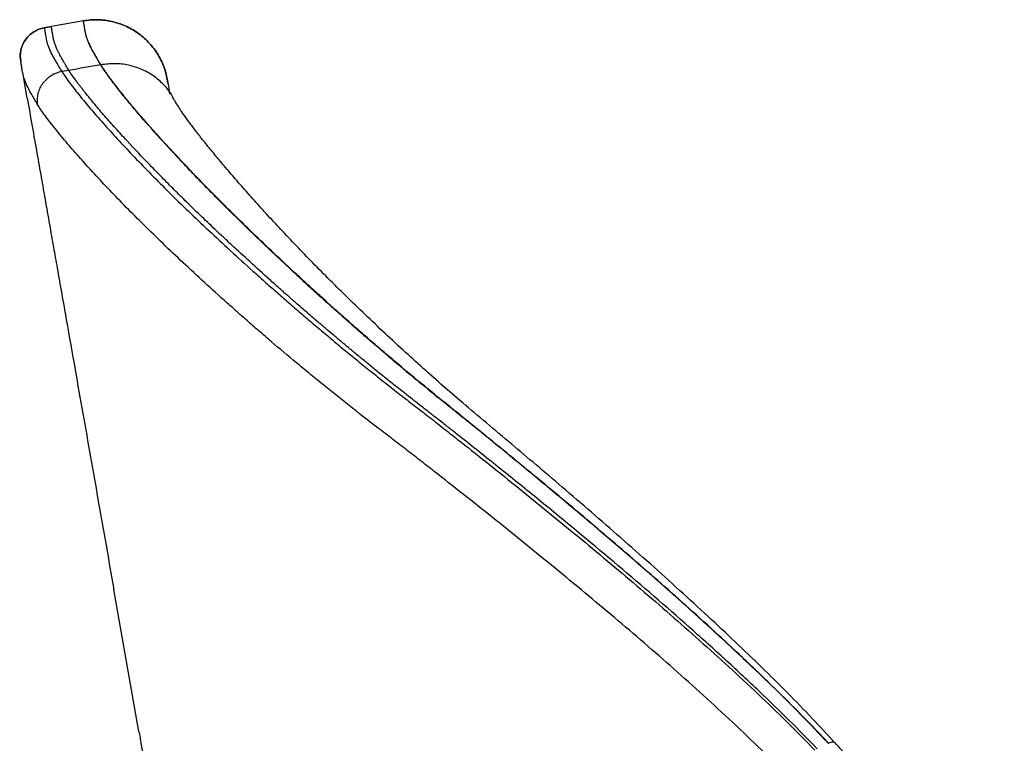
# Model space of a CAD drawing. Header units: millimetres. Extents: x 77 to 196, y 92 to 180.
# Tile 4 of 21: x 77 to 91, y 124 to 134. Entities that reach past the tile are written whole.
import ezdxf

# ---------------------------------------------------------------- set-up
doc = ezdxf.new("R2010")
doc.units = ezdxf.units.MM

msp = doc.modelspace()

# ---------------------------------------------------------------- linework, layer by layer
at = {"color": 7, "linetype": 'Continuous', "lineweight": 25}
for p, q in [((77.811, 133.558), (77.712, 133.541)), ((77.712, 133.541), (77.811, 133.558)), ((77.811, 133.558), (77.712, 133.541)), ((77.712, 133.541), (77.712, 133.541)), ((77.712, 133.541), (77.712, 133.541)), ((78.254, 133.636), (77.811, 133.558)), ((78.254, 133.636), (77.811, 133.558)), ((77.811, 133.558), (77.811, 133.558)), ((77.388, 133.077), (77.388, 133.077)), ((77.388, 133.077), (77.388, 133.077)), ((77.477, 132.571), (77.415, 132.922)), ((78.053, 132.952), (77.956, 132.935)), ((79.421, 132.778), (79.412, 132.825)), ((79.412, 132.825), (79.412, 132.825)), ((79.448, 132.623), (79.438, 132.679)), ((79.497, 132.563), (79.49, 132.579)), ((79.021, 123.82), (78.674, 125.784)), ((88.541, 123.659), (88.545, 123.66)), ((88.629, 123.671), (88.628, 123.671)), ((88.629, 123.671), (88.628, 123.671)), ((88.629, 123.669), (88.628, 123.67))]:
    msp.add_line(p, q, dxfattribs=at)
for points, knots in [([(77.712, 133.541), (77.661, 133.532), (77.611, 133.512), (77.523, 133.456), (77.484, 133.419), (77.424, 133.333), (77.402, 133.285), (77.38, 133.182), (77.379, 133.129), (77.388, 133.077)], [0, 0, 0, 0, 0.25, 0.25, 0.5, 0.5, 0.75, 0.75, 1, 1, 1, 1]), ([(77.388, 133.077), (77.379, 133.129), (77.38, 133.182), (77.402, 133.285), (77.424, 133.333), (77.484, 133.419), (77.523, 133.456), (77.611, 133.512), (77.661, 133.532), (77.712, 133.541)], [0, 0, 0, 0, 0.25, 0.25, 0.5, 0.5, 0.75, 0.75, 1, 1, 1, 1]), ([(77.594, 133.495), (77.605, 133.502), (77.64, 133.527), (77.683, 133.535), (77.712, 133.541)], [0, 0, 0, 0, 0.307825, 1, 1, 1, 1]), ([(77.712, 133.541), (77.712, 133.541), (77.713, 133.537), (77.715, 133.524), (77.717, 133.513), (77.722, 133.486), (77.725, 133.469), (77.73, 133.438), (77.732, 133.427), (77.736, 133.403), (77.739, 133.39), (77.744, 133.363), (77.747, 133.349), (77.755, 133.32), (77.76, 133.305), (77.771, 133.274), (77.778, 133.257), (77.789, 133.232), (77.793, 133.223), (77.801, 133.206), (77.806, 133.197), (77.815, 133.179), (77.82, 133.169), (77.83, 133.15), (77.835, 133.14), (77.846, 133.121), (77.852, 133.111), (77.863, 133.09), (77.869, 133.08), (77.881, 133.058), (77.888, 133.048), (77.9, 133.026), (77.907, 133.015), (77.927, 132.981), (77.941, 132.958), (77.956, 132.935)], [0, 0, 0, 0, 0.125, 0.125, 0.25, 0.25, 0.375, 0.375, 0.4375, 0.4375, 0.5, 0.5, 0.5625, 0.5625, 0.625, 0.625, 0.6875, 0.6875, 0.71875, 0.71875, 0.75, 0.75, 0.78125, 0.78125, 0.8125, 0.8125, 0.84375, 0.84375, 0.875, 0.875, 0.90625, 0.90625, 0.9375, 0.9375, 1, 1, 1, 1]), ([(78.053, 132.952), (78.038, 132.976), (78.024, 132.999), (78.004, 133.032), (77.998, 133.043), (77.985, 133.065), (77.979, 133.076), (77.967, 133.097), (77.961, 133.108), (77.952, 133.124), (77.949, 133.129), (77.943, 133.14), (77.941, 133.145), (77.932, 133.16), (77.927, 133.17), (77.919, 133.185), (77.916, 133.19), (77.911, 133.199), (77.909, 133.204), (77.905, 133.212), (77.904, 133.214), (77.902, 133.218), (77.901, 133.22), (77.897, 133.227), (77.895, 133.232), (77.889, 133.245), (77.885, 133.253), (77.878, 133.27), (77.875, 133.279), (77.868, 133.295), (77.865, 133.304), (77.856, 133.327), (77.852, 133.343), (77.844, 133.372), (77.841, 133.386), (77.838, 133.403), (77.837, 133.406), (77.836, 133.412), (77.836, 133.415), (77.834, 133.424), (77.833, 133.43), (77.83, 133.447), (77.828, 133.458), (77.823, 133.488), (77.82, 133.505), (77.817, 133.521), (77.817, 133.525), (77.816, 133.53), (77.815, 133.533), (77.814, 133.541), (77.813, 133.545), (77.811, 133.555), (77.811, 133.558), (77.811, 133.558)], [0, 0, 0, 0, 0.0625, 0.0625, 0.09375, 0.09375, 0.125, 0.125, 0.15625, 0.15625, 0.171875, 0.171875, 0.1875, 0.1875, 0.21875, 0.21875, 0.234375, 0.234375, 0.25, 0.25, 0.257812, 0.257812, 0.265625, 0.265625, 0.28125, 0.28125, 0.3125, 0.3125, 0.34375, 0.34375, 0.375, 0.375, 0.4375, 0.4375, 0.5, 0.5, 0.515625, 0.515625, 0.53125, 0.53125, 0.5625, 0.5625, 0.625, 0.625, 0.75, 0.75, 0.78125, 0.78125, 0.8125, 0.8125, 0.875, 0.875, 1, 1, 1, 1]), ([(79.412, 132.825), (79.401, 132.89), (79.383, 132.953), (79.336, 133.075), (79.306, 133.134), (79.236, 133.244), (79.195, 133.296), (79.105, 133.39), (79.055, 133.433), (78.947, 133.508), (78.89, 133.541), (78.77, 133.593), (78.708, 133.614), (78.58, 133.642), (78.515, 133.65), (78.384, 133.653), (78.318, 133.648), (78.254, 133.636)], [0, 0, 0, 0, 0.125, 0.125, 0.25, 0.25, 0.375, 0.375, 0.5, 0.5, 0.625, 0.625, 0.75, 0.75, 0.875, 0.875, 1, 1, 1, 1]), ([(78.254, 133.636), (78.318, 133.648), (78.384, 133.653), (78.515, 133.65), (78.58, 133.642), (78.708, 133.614), (78.77, 133.593), (78.89, 133.541), (78.947, 133.508), (79.055, 133.433), (79.105, 133.39), (79.195, 133.296), (79.236, 133.244), (79.306, 133.134), (79.336, 133.075), (79.383, 132.953), (79.401, 132.89), (79.412, 132.825)], [0, 0, 0, 0, 0.125, 0.125, 0.25, 0.25, 0.375, 0.375, 0.5, 0.5, 0.625, 0.625, 0.75, 0.75, 0.875, 0.875, 1, 1, 1, 1]), ([(78.254, 133.636), (78.319, 133.648), (78.384, 133.653), (78.482, 133.651), (78.514, 133.648), (78.579, 133.641), (78.612, 133.635), (78.708, 133.614), (78.77, 133.593), (78.859, 133.554), (78.889, 133.539), (78.946, 133.507), (78.974, 133.49), (79.054, 133.434), (79.104, 133.391), (79.172, 133.32), (79.194, 133.295), (79.234, 133.244), (79.272, 133.191), (79.304, 133.134), (79.334, 133.076), (79.347, 133.046), (79.383, 132.953), (79.401, 132.89), (79.412, 132.825)], [0, 0, 0, 0, 0.125, 0.125, 0.1875, 0.1875, 0.25, 0.25, 0.375, 0.375, 0.4375, 0.4375, 0.5, 0.5, 0.625, 0.625, 0.6875, 0.6875, 0.75, 0.8125, 0.8125, 0.875, 0.875, 1, 1, 1, 1]), ([(78.493, 133.03), (78.478, 133.053), (78.465, 133.076), (78.439, 133.121), (78.426, 133.143), (78.408, 133.176), (78.402, 133.186), (78.391, 133.207), (78.385, 133.217), (78.374, 133.238), (78.369, 133.248), (78.358, 133.267), (78.353, 133.277), (78.347, 133.289), (78.346, 133.291), (78.344, 133.296), (78.341, 133.303), (78.338, 133.309), (78.332, 133.322), (78.328, 133.331), (78.317, 133.357), (78.311, 133.373), (78.299, 133.405), (78.295, 133.421), (78.287, 133.45), (78.284, 133.464), (78.281, 133.479), (78.281, 133.481), (78.281, 133.484), (78.28, 133.485), (78.279, 133.49), (78.279, 133.493), (78.277, 133.503), (78.276, 133.508), (78.273, 133.526), (78.271, 133.536), (78.266, 133.566), (78.263, 133.583), (78.26, 133.6), (78.26, 133.603), (78.259, 133.609), (78.258, 133.611), (78.257, 133.619), (78.256, 133.623), (78.254, 133.633), (78.254, 133.636), (78.254, 133.636)], [0, 0, 0, 0, 0.0625, 0.0625, 0.125, 0.125, 0.15625, 0.15625, 0.1875, 0.1875, 0.21875, 0.21875, 0.25, 0.25, 0.257812, 0.257812, 0.265625, 0.28125, 0.28125, 0.3125, 0.3125, 0.375, 0.375, 0.4375, 0.4375, 0.5, 0.5, 0.507812, 0.507812, 0.515625, 0.515625, 0.53125, 0.53125, 0.5625, 0.5625, 0.625, 0.625, 0.75, 0.75, 0.78125, 0.78125, 0.8125, 0.8125, 0.875, 0.875, 1, 1, 1, 1]), ([(78.495, 133.03), (78.48, 133.054), (78.465, 133.077), (78.445, 133.111), (78.439, 133.123), (78.426, 133.145), (78.42, 133.156), (78.408, 133.177), (78.403, 133.188), (78.392, 133.208), (78.386, 133.218), (78.375, 133.238), (78.369, 133.248), (78.36, 133.268), (78.355, 133.277), (78.346, 133.296), (78.341, 133.305), (78.333, 133.323), (78.329, 133.332), (78.318, 133.358), (78.311, 133.374), (78.294, 133.422), (78.287, 133.451), (78.279, 133.491), (78.277, 133.503), (78.273, 133.526), (78.271, 133.537), (78.266, 133.567), (78.263, 133.583), (78.256, 133.623), (78.254, 133.636), (78.254, 133.636)], [0, 0, 0, 0, 0.0625, 0.0625, 0.09375, 0.09375, 0.125, 0.125, 0.15625, 0.15625, 0.1875, 0.1875, 0.21875, 0.21875, 0.25, 0.25, 0.28125, 0.28125, 0.3125, 0.3125, 0.375, 0.375, 0.5, 0.5, 0.5625, 0.5625, 0.625, 0.625, 0.75, 0.75, 1, 1, 1, 1]), ([(77.388, 133.077), (77.381, 133.123), (77.373, 133.173), (77.39, 133.219), (77.391, 133.223)], [0, 0, 0, 0, 0.916792, 1, 1, 1, 1]), ([(77.616, 132.488), (77.602, 132.51), (77.589, 132.532), (77.57, 132.565), (77.564, 132.576), (77.552, 132.597), (77.546, 132.607), (77.535, 132.628), (77.529, 132.638), (77.518, 132.658), (77.513, 132.668), (77.503, 132.686), (77.498, 132.696), (77.488, 132.714), (77.484, 132.723), (77.475, 132.741), (77.471, 132.749), (77.464, 132.766), (77.46, 132.774), (77.45, 132.799), (77.444, 132.815), (77.433, 132.845), (77.429, 132.859), (77.422, 132.888), (77.419, 132.901), (77.414, 132.927), (77.412, 132.94), (77.408, 132.964), (77.406, 132.975), (77.4, 133.006), (77.397, 133.023), (77.393, 133.05), (77.391, 133.06), (77.388, 133.074), (77.388, 133.077), (77.388, 133.077)], [0, 0, 0, 0, 0.0625, 0.0625, 0.09375, 0.09375, 0.125, 0.125, 0.15625, 0.15625, 0.1875, 0.1875, 0.21875, 0.21875, 0.25, 0.25, 0.28125, 0.28125, 0.3125, 0.3125, 0.375, 0.375, 0.4375, 0.4375, 0.5, 0.5, 0.5625, 0.5625, 0.625, 0.625, 0.75, 0.75, 0.875, 0.875, 1, 1, 1, 1]), ([(88.541, 123.659), (88.3, 123.917), (88.038, 124.183), (87.618, 124.592), (87.474, 124.729), (87.179, 125.007), (87.027, 125.147), (86.565, 125.568), (86.246, 125.851), (85.595, 126.417), (85.263, 126.699), (84.752, 127.128), (84.579, 127.271), (84.318, 127.486), (84.231, 127.558), (84.056, 127.702), (83.968, 127.773), (83.793, 127.916), (83.707, 127.986), (83.602, 128.071), (83.581, 128.088), (83.539, 128.122), (83.518, 128.138), (83.453, 128.191), (83.405, 128.229), (83.348, 128.275), (83.342, 128.28), (83.328, 128.291), (83.32, 128.298), (83.294, 128.319), (83.273, 128.335), (83.224, 128.375), (83.197, 128.397), (83.157, 128.428), (83.149, 128.435), (83.134, 128.448), (83.126, 128.454), (83.104, 128.472), (83.09, 128.483), (83.05, 128.515), (83.028, 128.534), (82.999, 128.558), (82.99, 128.565), (82.972, 128.579), (82.963, 128.587), (82.92, 128.622), (82.888, 128.648), (82.83, 128.696), (82.804, 128.718), (82.756, 128.758), (82.733, 128.777), (82.664, 128.835), (82.62, 128.871), (82.536, 128.942), (82.496, 128.976), (82.438, 129.025), (82.42, 129.041), (82.383, 129.073), (82.364, 129.089), (82.309, 129.136), (82.271, 129.168), (82.219, 129.213), (82.203, 129.227), (82.171, 129.255), (82.155, 129.269), (82.121, 129.298), (82.104, 129.313), (82.067, 129.345), (82.049, 129.361), (81.996, 129.407), (81.965, 129.435), (81.921, 129.474), (81.907, 129.486), (81.879, 129.51), (81.866, 129.522), (81.825, 129.559), (81.798, 129.583), (81.717, 129.655), (81.664, 129.702), (81.56, 129.796), (81.509, 129.842), (81.41, 129.932), (81.363, 129.975), (81.294, 130.038), (81.272, 130.059), (81.228, 130.1), (81.206, 130.12), (81.095, 130.223), (81.009, 130.304), (80.84, 130.462), (80.759, 130.54), (80.64, 130.654), (80.601, 130.691), (80.526, 130.764), (80.489, 130.8), (80.384, 130.903), (80.32, 130.966), (80.227, 131.058), (80.197, 131.088), (80.137, 131.148), (80.108, 131.177), (80.021, 131.265), (79.965, 131.322), (79.854, 131.437), (79.799, 131.494), (79.692, 131.607), (79.638, 131.663), (79.479, 131.833), (79.375, 131.946), (79.171, 132.172), (79.072, 132.285), (78.931, 132.452), (78.884, 132.507), (78.818, 132.589), (78.796, 132.616), (78.754, 132.67), (78.733, 132.697), (78.692, 132.75), (78.671, 132.776), (78.632, 132.828), (78.612, 132.854), (78.557, 132.931), (78.523, 132.981), (78.493, 133.03)], [0, 0, 0, 0, 0.0625, 0.0625, 0.09375, 0.09375, 0.125, 0.125, 0.1875, 0.1875, 0.25, 0.25, 0.28125, 0.28125, 0.296875, 0.296875, 0.3125, 0.3125, 0.328125, 0.328125, 0.332031, 0.332031, 0.335937, 0.335937, 0.34375, 0.34375, 0.344727, 0.344727, 0.345703, 0.345703, 0.347656, 0.347656, 0.349609, 0.349609, 0.350098, 0.350098, 0.350586, 0.350586, 0.351562, 0.351562, 0.353516, 0.353516, 0.354492, 0.354492, 0.355469, 0.355469, 0.359375, 0.359375, 0.363281, 0.363281, 0.367187, 0.367187, 0.375, 0.375, 0.382812, 0.382812, 0.386719, 0.386719, 0.390625, 0.390625, 0.398437, 0.398437, 0.402344, 0.402344, 0.40625, 0.40625, 0.410156, 0.410156, 0.414062, 0.414062, 0.421875, 0.421875, 0.425781, 0.425781, 0.429687, 0.429687, 0.4375, 0.4375, 0.453125, 0.453125, 0.46875, 0.46875, 0.484375, 0.484375, 0.492187, 0.492187, 0.5, 0.5, 0.53125, 0.53125, 0.5625, 0.5625, 0.578125, 0.578125, 0.59375, 0.59375, 0.625, 0.625, 0.640625, 0.640625, 0.65625, 0.65625, 0.6875, 0.6875, 0.71875, 0.71875, 0.75, 0.75, 0.8125, 0.8125, 0.875, 0.875, 0.90625, 0.90625, 0.921875, 0.921875, 0.9375, 0.9375, 0.953125, 0.953125, 0.96875, 0.96875, 1, 1, 1, 1]), ([(88.545, 123.66), (88.514, 123.693), (88.483, 123.726), (88.421, 123.791), (88.39, 123.823), (88.297, 123.92), (88.235, 123.985), (88.046, 124.176), (87.92, 124.302), (87.664, 124.551), (87.536, 124.674), (87.278, 124.919), (87.148, 125.039), (86.757, 125.399), (86.496, 125.633), (85.975, 126.092), (85.714, 126.317), (85.195, 126.761), (84.936, 126.978), (84.549, 127.3), (84.42, 127.406), (84.164, 127.617), (84.036, 127.722), (83.844, 127.878), (83.78, 127.93), (83.685, 128.007), (83.653, 128.033), (83.59, 128.084), (83.558, 128.11), (83.464, 128.187), (83.401, 128.238), (83.306, 128.315), (83.275, 128.34), (83.212, 128.391), (83.18, 128.416), (83.024, 128.543), (82.9, 128.645), (82.716, 128.798), (82.655, 128.849), (82.534, 128.951), (82.474, 129.002), (82.355, 129.103), (82.296, 129.154), (82.179, 129.255), (82.121, 129.305), (82.034, 129.381), (82.006, 129.406), (81.949, 129.456), (81.92, 129.481), (81.835, 129.556), (81.779, 129.606), (81.696, 129.681), (81.668, 129.706), (81.613, 129.755), (81.586, 129.78), (81.531, 129.83), (81.504, 129.854), (81.449, 129.903), (81.422, 129.928), (81.341, 130.002), (81.289, 130.051), (81.183, 130.148), (81.131, 130.197), (80.873, 130.437), (80.676, 130.625), (80.302, 130.989), (80.125, 131.165), (79.874, 131.421), (79.793, 131.505), (79.637, 131.67), (79.561, 131.751), (79.414, 131.909), (79.343, 131.986), (79.241, 132.099), (79.208, 132.137), (79.142, 132.21), (79.11, 132.247), (79.048, 132.318), (79.018, 132.354), (78.959, 132.423), (78.93, 132.457), (78.874, 132.524), (78.847, 132.557), (78.808, 132.605), (78.795, 132.621), (78.77, 132.653), (78.757, 132.669), (78.721, 132.716), (78.697, 132.746), (78.652, 132.806), (78.629, 132.835), (78.598, 132.878), (78.588, 132.893), (78.568, 132.921), (78.558, 132.935), (78.539, 132.963), (78.53, 132.976), (78.516, 132.997), (78.51, 133.007), (78.503, 133.017), (78.499, 133.023), (78.497, 133.027), (78.495, 133.03)], [0, 0, 0, 0, 0.007813, 0.007813, 0.015625, 0.015625, 0.03125, 0.03125, 0.0625, 0.0625, 0.09375, 0.09375, 0.125, 0.125, 0.1875, 0.1875, 0.25, 0.25, 0.3125, 0.3125, 0.34375, 0.34375, 0.375, 0.375, 0.390625, 0.390625, 0.398438, 0.398438, 0.40625, 0.40625, 0.421875, 0.421875, 0.429688, 0.429688, 0.4375, 0.4375, 0.46875, 0.46875, 0.484375, 0.484375, 0.5, 0.5, 0.515625, 0.515625, 0.53125, 0.53125, 0.539063, 0.539063, 0.546875, 0.546875, 0.5625, 0.5625, 0.570312, 0.570312, 0.578125, 0.578125, 0.585937, 0.585937, 0.59375, 0.59375, 0.609375, 0.609375, 0.625, 0.625, 0.6875, 0.6875, 0.75, 0.75, 0.78125, 0.78125, 0.8125, 0.8125, 0.84375, 0.84375, 0.859375, 0.859375, 0.875, 0.875, 0.890625, 0.890625, 0.90625, 0.90625, 0.921875, 0.921875, 0.929688, 0.929688, 0.9375, 0.9375, 0.953125, 0.953125, 0.96875, 0.96875, 0.976563, 0.976563, 0.984375, 0.984375, 0.992188, 0.992188, 0.996094, 0.998047, 0.998047, 1, 1, 1, 1]), ([(77.956, 132.935), (77.904, 132.926), (77.855, 132.907), (77.765, 132.852), (77.726, 132.816), (77.663, 132.734), (77.639, 132.687), (77.613, 132.588), (77.609, 132.537), (77.616, 132.488)], [0, 0, 0, 0, 0.25, 0.25, 0.5, 0.5, 0.75, 0.75, 1, 1, 1, 1]), ([(77.956, 132.935), (77.972, 132.908), (77.99, 132.882), (78.028, 132.828), (78.048, 132.8), (78.091, 132.744), (78.114, 132.715), (78.161, 132.656), (78.185, 132.626), (78.222, 132.579), (78.235, 132.563), (78.261, 132.532), (78.274, 132.516), (78.314, 132.467), (78.341, 132.435), (78.426, 132.335), (78.486, 132.267), (78.675, 132.056), (78.812, 131.908), (79.035, 131.675), (79.112, 131.596), (79.271, 131.434), (79.354, 131.351), (79.609, 131.098), (79.791, 130.923), (80.081, 130.651), (80.18, 130.558), (80.384, 130.372), (80.488, 130.277), (80.647, 130.134), (80.701, 130.086), (80.809, 129.99), (80.864, 129.941), (80.946, 129.868), (80.974, 129.844), (81.03, 129.795), (81.058, 129.771), (81.142, 129.698), (81.199, 129.649), (81.313, 129.55), (81.371, 129.501), (81.458, 129.427), (81.488, 129.403), (81.546, 129.353), (81.576, 129.328), (81.664, 129.254), (81.724, 129.204), (81.814, 129.13), (81.844, 129.105), (81.905, 129.055), (81.935, 129.03), (82.027, 128.955), (82.089, 128.904), (82.213, 128.804), (82.275, 128.754), (82.402, 128.653), (82.465, 128.603), (82.593, 128.502), (82.658, 128.451), (82.788, 128.35), (82.854, 128.3), (82.986, 128.198), (83.052, 128.147), (83.184, 128.044), (83.25, 127.991), (83.383, 127.887), (83.449, 127.835), (83.782, 127.572), (84.05, 127.358), (84.588, 126.923), (84.859, 126.702), (85.267, 126.365), (85.404, 126.251), (85.676, 126.022), (85.813, 125.907), (86.221, 125.558), (86.493, 125.321), (86.899, 124.959), (87.034, 124.837), (87.303, 124.59), (87.437, 124.466), (87.703, 124.214), (87.835, 124.087), (88.096, 123.829), (88.226, 123.698), (88.354, 123.565)], [0, 0, 0, 0, 0.015625, 0.015625, 0.03125, 0.03125, 0.046875, 0.046875, 0.0625, 0.0625, 0.070312, 0.070312, 0.078125, 0.078125, 0.09375, 0.09375, 0.125, 0.125, 0.1875, 0.1875, 0.21875, 0.21875, 0.25, 0.25, 0.3125, 0.3125, 0.34375, 0.34375, 0.375, 0.375, 0.390625, 0.390625, 0.40625, 0.40625, 0.414062, 0.414062, 0.421875, 0.421875, 0.4375, 0.4375, 0.453125, 0.453125, 0.460937, 0.460937, 0.46875, 0.46875, 0.484375, 0.484375, 0.492187, 0.492187, 0.5, 0.5, 0.515625, 0.515625, 0.53125, 0.53125, 0.546875, 0.546875, 0.5625, 0.5625, 0.578125, 0.578125, 0.59375, 0.59375, 0.609375, 0.609375, 0.625, 0.625, 0.6875, 0.6875, 0.75, 0.75, 0.78125, 0.78125, 0.8125, 0.8125, 0.875, 0.875, 0.90625, 0.90625, 0.9375, 0.9375, 0.96875, 0.96875, 1, 1, 1, 1]), ([(88.387, 123.583), (88.14, 123.841), (87.871, 124.107), (87.441, 124.516), (87.293, 124.654), (86.991, 124.931), (86.836, 125.071), (86.362, 125.492), (86.036, 125.775), (85.369, 126.34), (85.029, 126.623), (84.506, 127.052), (84.329, 127.195), (84.062, 127.41), (83.973, 127.482), (83.794, 127.625), (83.704, 127.697), (83.524, 127.84), (83.436, 127.909), (83.329, 127.994), (83.307, 128.011), (83.265, 128.045), (83.243, 128.062), (83.176, 128.115), (83.127, 128.153), (83.068, 128.199), (83.062, 128.204), (83.047, 128.216), (83.039, 128.222), (83.012, 128.243), (82.991, 128.26), (82.94, 128.299), (82.911, 128.322), (82.862, 128.359), (82.845, 128.373), (82.814, 128.397), (82.8, 128.408), (82.759, 128.44), (82.735, 128.459), (82.705, 128.482), (82.696, 128.49), (82.677, 128.504), (82.668, 128.511), (82.623, 128.547), (82.591, 128.573), (82.53, 128.621), (82.503, 128.643), (82.453, 128.682), (82.429, 128.702), (82.358, 128.759), (82.312, 128.796), (82.225, 128.867), (82.183, 128.901), (82.124, 128.95), (82.104, 128.966), (82.066, 128.997), (82.046, 129.013), (82.008, 129.045), (81.989, 129.061), (81.951, 129.092), (81.932, 129.108), (81.896, 129.138), (81.879, 129.152), (81.846, 129.18), (81.829, 129.194), (81.794, 129.223), (81.776, 129.238), (81.738, 129.27), (81.719, 129.286), (81.665, 129.332), (81.632, 129.36), (81.586, 129.399), (81.572, 129.411), (81.543, 129.435), (81.529, 129.447), (81.487, 129.483), (81.459, 129.507), (81.375, 129.579), (81.32, 129.627), (81.24, 129.697), (81.213, 129.72), (81.173, 129.755), (81.16, 129.766), (81.134, 129.789), (81.121, 129.801), (81.095, 129.823), (81.083, 129.834), (81.058, 129.856), (81.045, 129.867), (81.009, 129.899), (80.985, 129.921), (80.938, 129.962), (80.915, 129.983), (80.869, 130.024), (80.846, 130.045), (80.732, 130.147), (80.642, 130.228), (80.469, 130.386), (80.384, 130.464), (80.262, 130.578), (80.222, 130.615), (80.144, 130.688), (80.106, 130.724), (79.997, 130.827), (79.931, 130.89), (79.804, 131.012), (79.743, 131.072), (79.623, 131.189), (79.565, 131.246), (79.451, 131.36), (79.395, 131.417), (79.284, 131.53), (79.229, 131.586), (79.066, 131.756), (78.958, 131.869), (78.802, 132.039), (78.75, 132.095), (78.649, 132.208), (78.599, 132.264), (78.526, 132.347), (78.502, 132.375), (78.455, 132.43), (78.432, 132.457), (78.387, 132.512), (78.364, 132.539), (78.321, 132.593), (78.3, 132.62), (78.268, 132.659), (78.258, 132.672), (78.237, 132.699), (78.227, 132.712), (78.206, 132.738), (78.196, 132.751), (78.176, 132.777), (78.166, 132.79), (78.119, 132.854), (78.084, 132.904), (78.053, 132.952)], [0, 0, 0, 0, 0.0625, 0.0625, 0.09375, 0.09375, 0.125, 0.125, 0.1875, 0.1875, 0.25, 0.25, 0.28125, 0.28125, 0.296875, 0.296875, 0.3125, 0.3125, 0.328125, 0.328125, 0.332031, 0.332031, 0.335938, 0.335938, 0.34375, 0.34375, 0.344727, 0.344727, 0.345703, 0.345703, 0.347656, 0.347656, 0.349609, 0.349609, 0.350586, 0.350586, 0.351562, 0.351562, 0.353516, 0.353516, 0.354492, 0.354492, 0.355469, 0.355469, 0.359375, 0.359375, 0.363281, 0.363281, 0.367188, 0.367188, 0.375, 0.375, 0.382812, 0.382812, 0.386719, 0.386719, 0.390625, 0.390625, 0.394531, 0.394531, 0.398438, 0.398438, 0.402344, 0.402344, 0.40625, 0.40625, 0.410156, 0.410156, 0.414062, 0.414062, 0.421875, 0.421875, 0.425781, 0.425781, 0.429688, 0.429688, 0.4375, 0.4375, 0.453125, 0.453125, 0.460938, 0.460938, 0.464844, 0.464844, 0.46875, 0.46875, 0.472656, 0.472656, 0.476562, 0.476562, 0.484375, 0.484375, 0.492188, 0.492188, 0.5, 0.5, 0.53125, 0.53125, 0.5625, 0.5625, 0.578125, 0.578125, 0.59375, 0.59375, 0.625, 0.625, 0.65625, 0.65625, 0.6875, 0.6875, 0.71875, 0.71875, 0.75, 0.75, 0.8125, 0.8125, 0.84375, 0.84375, 0.875, 0.875, 0.890625, 0.890625, 0.90625, 0.90625, 0.921875, 0.921875, 0.9375, 0.9375, 0.945312, 0.945312, 0.953125, 0.953125, 0.960938, 0.960938, 0.96875, 0.96875, 1, 1, 1, 1]), ([(79.412, 132.825), (79.412, 132.825), (79.412, 132.825), (79.416, 132.804), (79.426, 132.746), (79.434, 132.704), (79.437, 132.683)], [0, 0, 0, 0, 0.0324181, 0.5220423, 0.7684486, 1, 1, 1, 1]), ([(77.477, 132.571), (77.5, 132.441), (77.545, 132.186), (77.61, 131.819), (77.669, 131.483), (77.727, 131.155), (77.783, 130.835), (77.839, 130.52), (77.916, 130.082), (78.016, 129.517), (78.169, 128.646), (78.353, 127.608), (78.531, 126.596), (78.638, 125.987), (78.674, 125.784)], [0, 0, 0, 0, 0.057406, 0.112729, 0.162047, 0.206188, 0.257548, 0.303317, 0.345357, 0.451219, 0.552959, 0.730361, 0.90988, 1, 1, 1, 1]), ([(87.96, 123.226), (87.701, 123.49), (87.436, 123.746), (87.035, 124.122), (86.9, 124.246), (86.629, 124.491), (86.493, 124.612), (86.084, 124.972), (85.811, 125.207), (85.4, 125.553), (85.263, 125.668), (84.99, 125.895), (84.853, 126.008), (84.444, 126.343), (84.172, 126.562), (83.633, 126.994), (83.364, 127.206), (83.032, 127.466), (82.965, 127.518), (82.833, 127.622), (82.766, 127.673), (82.634, 127.775), (82.568, 127.826), (82.436, 127.925), (82.371, 127.975), (82.047, 128.224), (81.797, 128.422), (81.494, 128.668), (81.434, 128.718), (81.314, 128.816), (81.255, 128.864), (81.079, 129.011), (80.964, 129.108), (80.823, 129.229), (80.795, 129.253), (80.739, 129.301), (80.711, 129.326), (80.655, 129.373), (80.627, 129.397), (80.572, 129.445), (80.545, 129.469), (80.463, 129.541), (80.409, 129.589), (80.302, 129.684), (80.249, 129.731), (80.092, 129.872), (79.989, 129.965), (79.789, 130.149), (79.691, 130.24), (79.501, 130.418), (79.409, 130.506), (79.23, 130.678), (79.144, 130.763), (78.976, 130.929), (78.895, 131.011), (78.739, 131.171), (78.664, 131.249), (78.518, 131.403), (78.448, 131.477), (78.314, 131.623), (78.25, 131.694), (78.158, 131.798), (78.128, 131.832), (78.07, 131.899), (78.042, 131.932), (77.987, 131.997), (77.96, 132.029), (77.921, 132.077), (77.909, 132.093), (77.884, 132.124), (77.871, 132.14), (77.835, 132.186), (77.811, 132.215), (77.766, 132.273), (77.744, 132.301), (77.704, 132.357), (77.684, 132.383), (77.649, 132.436), (77.632, 132.462), (77.616, 132.488)], [0, 0, 0, 0, 0.0625, 0.0625, 0.09375, 0.09375, 0.125, 0.125, 0.1875, 0.1875, 0.21875, 0.21875, 0.25, 0.25, 0.3125, 0.3125, 0.375, 0.375, 0.390625, 0.390625, 0.40625, 0.40625, 0.421875, 0.421875, 0.4375, 0.4375, 0.5, 0.5, 0.515625, 0.515625, 0.53125, 0.53125, 0.5625, 0.5625, 0.570312, 0.570312, 0.578125, 0.578125, 0.585937, 0.585937, 0.59375, 0.59375, 0.609375, 0.609375, 0.625, 0.625, 0.65625, 0.65625, 0.6875, 0.6875, 0.71875, 0.71875, 0.75, 0.75, 0.78125, 0.78125, 0.8125, 0.8125, 0.84375, 0.84375, 0.875, 0.875, 0.890625, 0.890625, 0.90625, 0.90625, 0.921875, 0.921875, 0.929687, 0.929687, 0.9375, 0.9375, 0.953125, 0.953125, 0.96875, 0.96875, 0.984375, 0.984375, 1, 1, 1, 1]), ([(88.628, 123.672), (88.526, 123.782), (88.311, 124.015), (87.975, 124.359), (87.619, 124.712), (87.254, 125.063), (86.875, 125.417), (86.484, 125.776), (86.083, 126.137), (85.677, 126.496), (85.272, 126.85), (84.881, 127.186), (84.513, 127.499), (84.162, 127.794), (83.823, 128.079), (83.497, 128.355), (83.194, 128.617), (82.908, 128.87), (82.627, 129.126), (82.349, 129.385), (82.077, 129.644), (81.817, 129.897), (81.57, 130.144), (81.335, 130.383), (81.113, 130.615), (80.904, 130.838), (80.708, 131.051), (80.525, 131.256), (80.355, 131.45), (80.202, 131.628), (80.065, 131.792), (79.943, 131.941), (79.832, 132.081), (79.737, 132.206), (79.66, 132.312), (79.6, 132.399), (79.554, 132.471), (79.521, 132.525), (79.506, 132.553), (79.5, 132.564)], [0, 0, 0, 0, 0.027636, 0.058254, 0.088809, 0.120301, 0.152675, 0.185884, 0.220289, 0.254883, 0.289485, 0.324098, 0.355259, 0.384495, 0.415234, 0.444496, 0.47229, 0.498841, 0.526101, 0.554764, 0.583198, 0.611368, 0.639251, 0.666827, 0.694081, 0.721004, 0.74759, 0.773836, 0.799744, 0.825352, 0.847645, 0.871196, 0.894019, 0.915973, 0.936942, 0.954809, 0.971178, 0.98848, 1, 1, 1, 1]), ([(79.021, 123.82), (79.021, 123.816), (79.023, 123.809), (79.035, 123.745), (79.049, 123.645), (79.068, 123.552), (79.077, 123.509)], [0, 0, 0, 0, 0.254117, 0.509686, 0.768951, 1, 1, 1, 1]), ([(90.972, 121.053), (90.894, 121.142), (90.648, 121.419), (90.238, 121.881), (89.745, 122.436), (89.278, 122.958), (88.906, 123.367), (88.698, 123.597), (88.631, 123.671)], [0, 0, 0, 0, 0.100944, 0.315373, 0.526516, 0.733939, 0.91409, 1, 1, 1, 1])]:
    msp.add_open_spline(points, degree=3, knots=knots, dxfattribs=at)
msp.add_open_spline([(78.493, 133.03), (78.346, 133.004), (78.2, 132.978), (78.053, 132.952)], degree=3, dxfattribs=at)
at = {"color": 8, "linetype": 'Continuous', "lineweight": 25}
for points, knots in [([(79.49, 132.579), (79.485, 132.589), (79.455, 132.655), (79.366, 132.758), (79.226, 132.881), (79.061, 132.972), (78.88, 133.029), (78.688, 133.053), (78.559, 133.037), (78.495, 133.03)], [0, 0, 0, 0, 0.029419, 0.191183, 0.352946, 0.51471, 0.676473, 0.838237, 1, 1, 1, 1]), ([(88.628, 123.671), (88.62, 123.675), (88.606, 123.684), (88.565, 123.668), (88.545, 123.66)], [0, 0, 0, 0, 0.4845862, 1, 1, 1, 1]), ([(88.628, 123.67), (88.621, 123.674), (88.606, 123.682), (88.567, 123.667), (88.546, 123.659)], [0, 0, 0, 0, 0.4722555, 1, 1, 1, 1])]:
    msp.add_open_spline(points, degree=3, knots=knots, dxfattribs=at)

doc.saveas('drawing.dxf')
